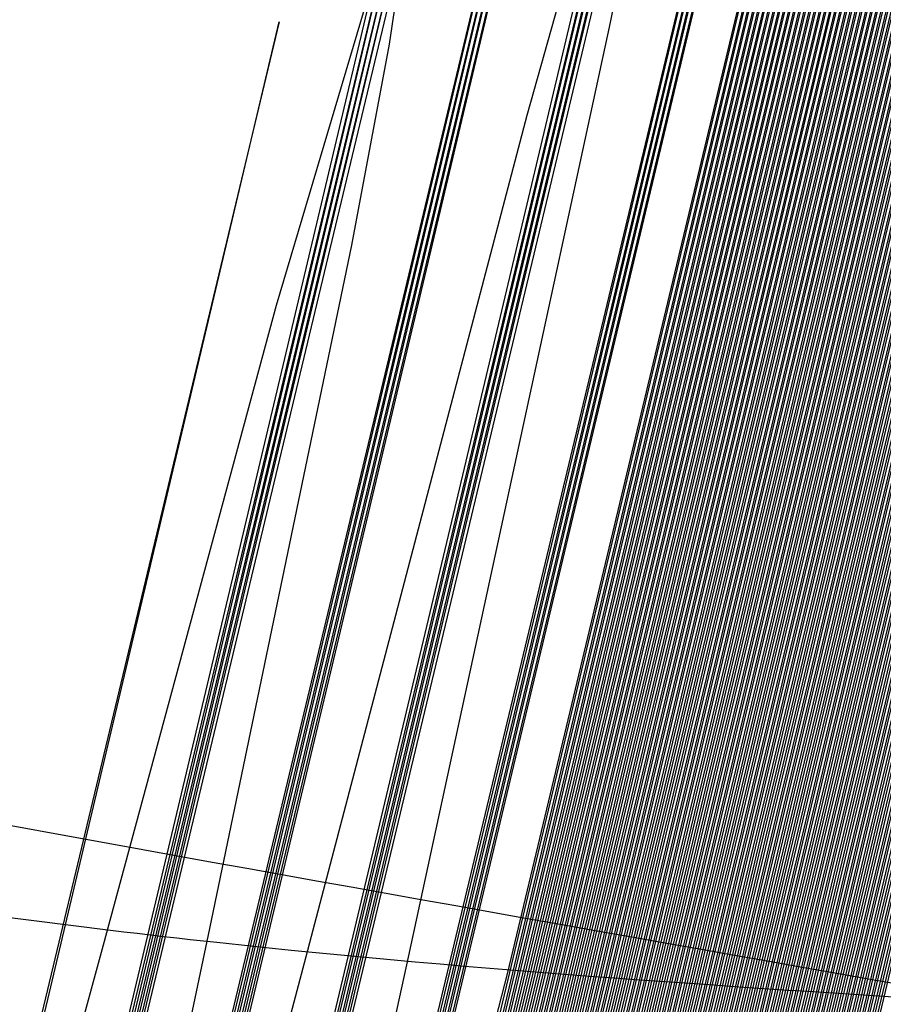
# Model space of a CAD drawing. Header units: millimetres. Extents: x 415 to 1550, y 0 to 812.
# Tile 15 of 51: x 823.77 to 824.102, y 144.19 to 144.567. Entities that reach past the tile are written whole.
import ezdxf

# ---------------------------------------------------------------- set-up
doc = ezdxf.new("R2010")
doc.units = ezdxf.units.MM

msp = doc.modelspace()

# ---------------------------------------------------------------- linework, layer by layer
at = {"color": 7, "linetype": 'Continuous', "lineweight": 25, "flags": 128}
for points in [[(823.63732, 142.31179), (824.08818, 144.19269), (824.5369, 146.07531), (824.64864, 146.54625), (824.67652, 146.66399), (824.68347, 146.69343), (824.6852, 146.70079), (824.68563, 146.70263), (824.68573, 146.70309), (824.68576, 146.7032), (824.68576, 146.70323), (824.68576, 146.70324), (824.68576, 146.70323), (824.68575, 146.7032), (824.68572, 146.70309), (824.68561, 146.70262), (824.68517, 146.70078), (824.6834, 146.69342), (824.67639, 146.66398), (824.64838, 146.54622), (824.53639, 146.07527), (824.08721, 144.19275), (823.63592, 142.31211)], [(823.6392, 142.31136), (824.09012, 144.19258), (824.53893, 146.07551), (824.65071, 146.54652), (824.67859, 146.66429), (824.68554, 146.69373), (824.68728, 146.70109), (824.6877, 146.70293), (824.68781, 146.70338), (824.68783, 146.7035), (824.68784, 146.70353), (824.68784, 146.70354), (824.68784, 146.70353), (824.68783, 146.7035), (824.6878, 146.70338), (824.68769, 146.70293), (824.68724, 146.70108), (824.68548, 146.69372), (824.67846, 146.66427), (824.65045, 146.54649), (824.53843, 146.07547), (824.08915, 144.19265), (823.63779, 142.31169)], [(823.64107, 142.31093), (824.09206, 144.19248), (824.54097, 146.07572), (824.65277, 146.5468), (824.68067, 146.66458), (824.68762, 146.69403), (824.68935, 146.70139), (824.68978, 146.70323), (824.68989, 146.70369), (824.68991, 146.7038), (824.68992, 146.70383), (824.68992, 146.70384), (824.68992, 146.70383), (824.68991, 146.7038), (824.68988, 146.70369), (824.68976, 146.70322), (824.68932, 146.70138), (824.68756, 146.69402), (824.68054, 146.66457), (824.65252, 146.54677), (824.54047, 146.07567), (824.09109, 144.19254), (823.63967, 142.31126)], [(823.64295, 142.31051), (824.09401, 144.19237), (824.54301, 146.07592), (824.65484, 146.54707), (824.68274, 146.66488), (824.6897, 146.69432), (824.69143, 146.70168), (824.69186, 146.70353), (824.69196, 146.70398), (824.69199, 146.7041), (824.69199, 146.70413), (824.692, 146.70414), (824.69199, 146.70413), (824.69198, 146.7041), (824.69196, 146.70398), (824.69184, 146.70352), (824.6914, 146.70168), (824.68963, 146.69432), (824.68261, 146.66486), (824.65458, 146.54704), (824.54251, 146.07587), (824.09304, 144.19244), (823.64154, 142.31083)], [(823.64482, 142.31009), (824.09595, 144.19227), (824.54505, 146.07612), (824.65691, 146.54735), (824.68481, 146.66517), (824.69177, 146.69462), (824.69351, 146.70198), (824.69393, 146.70382), (824.69404, 146.70428), (824.69406, 146.7044), (824.69407, 146.70442), (824.69407, 146.70443), (824.69407, 146.70442), (824.69406, 146.7044), (824.69403, 146.70428), (824.69392, 146.70382), (824.69347, 146.70198), (824.69171, 146.69461), (824.68469, 146.66515), (824.65665, 146.54731), (824.54454, 146.07607), (824.09498, 144.19233), (823.64342, 142.31041)], [(823.6467, 142.30966), (824.0979, 144.19217), (824.54709, 146.07632), (824.65898, 146.54762), (824.68689, 146.66546), (824.69385, 146.69492), (824.69558, 146.70228), (824.69601, 146.70412), (824.69612, 146.70458), (824.69614, 146.70469), (824.69615, 146.70472), (824.69615, 146.70473), (824.69615, 146.70472), (824.69614, 146.70469), (824.69611, 146.70458), (824.696, 146.70412), (824.69555, 146.70227), (824.69379, 146.6949), (824.68676, 146.66544), (824.65872, 146.54759), (824.54658, 146.07627), (824.09693, 144.19223), (823.64529, 142.30999)], [(823.64858, 142.30924), (824.09984, 144.19207), (824.54913, 146.07652), (824.66104, 146.5479), (824.68897, 146.66575), (824.69593, 146.69522), (824.69766, 146.70258), (824.69809, 146.70442), (824.69819, 146.70488), (824.69822, 146.705), (824.69823, 146.70503), (824.69823, 146.70503), (824.69822, 146.70503), (824.69822, 146.705), (824.69819, 146.70488), (824.69807, 146.70442), (824.69763, 146.70258), (824.69586, 146.69521), (824.68884, 146.66574), (824.66079, 146.54787), (824.54862, 146.07648), (824.09887, 144.19213), (823.64717, 142.30957)], [(823.65045, 142.30882), (824.10179, 144.19197), (824.55118, 146.07673), (824.66311, 146.54818), (824.69104, 146.66606), (824.69801, 146.69553), (824.69974, 146.70289), (824.70017, 146.70474), (824.70028, 146.70519), (824.7003, 146.70531), (824.70031, 146.70534), (824.70031, 146.70535), (824.7003, 146.70534), (824.7003, 146.70531), (824.70027, 146.70519), (824.70015, 146.70473), (824.69971, 146.70289), (824.69794, 146.69552), (824.69091, 146.66604), (824.66286, 146.54815), (824.55067, 146.07669), (824.10082, 144.19203), (823.64905, 142.30914)], [(823.62981, 142.31345), (824.0804, 144.19312), (824.52876, 146.07457), (824.64039, 146.54523), (824.66824, 146.6629), (824.67519, 146.69232), (824.67691, 146.69967), (824.67734, 146.70151), (824.67745, 146.70197), (824.67747, 146.70209), (824.67748, 146.70211), (824.67748, 146.70212), (824.67748, 146.70211), (824.67747, 146.70209), (824.67744, 146.70197), (824.67733, 146.70151), (824.67688, 146.69967), (824.67512, 146.69231), (824.66811, 146.66289), (824.64013, 146.5452), (824.52825, 146.07453), (824.07943, 144.19318), (823.64018, 142.36271)], [(823.63169, 142.31305), (824.08235, 144.19301), (824.53079, 146.07474), (824.64245, 146.54546), (824.67031, 146.66316), (824.67725, 146.69258), (824.67898, 146.69994), (824.67941, 146.70177), (824.67951, 146.70224), (824.67954, 146.70235), (824.67955, 146.70238), (824.67955, 146.70239), (824.67954, 146.70238), (824.67954, 146.70235), (824.67951, 146.70223), (824.67939, 146.70177), (824.67895, 146.69993), (824.67719, 146.69257), (824.67018, 146.66314), (824.64219, 146.54544), (824.53028, 146.0747), (824.08138, 144.19307), (823.63028, 142.31335)], [(823.63357, 142.31263), (824.08429, 144.1929), (824.53282, 146.07493), (824.64451, 146.54572), (824.67237, 146.66343), (824.67932, 146.69286), (824.68105, 146.70021), (824.68148, 146.70205), (824.68158, 146.70251), (824.68161, 146.70262), (824.68162, 146.70265), (824.68162, 146.70266), (824.68161, 146.70265), (824.68161, 146.70262), (824.68158, 146.70251), (824.68146, 146.70205), (824.68102, 146.70021), (824.67926, 146.69285), (824.67225, 146.66341), (824.64425, 146.54569), (824.53231, 146.07489), (824.08332, 144.19297), (823.63216, 142.31295)], [(823.63545, 142.31221), (824.08623, 144.1928), (824.53486, 146.07512), (824.64657, 146.54598), (824.67444, 146.66371), (824.68139, 146.69314), (824.68312, 146.7005), (824.68355, 146.70233), (824.68366, 146.7028), (824.68368, 146.70291), (824.68369, 146.70294), (824.68369, 146.70295), (824.68369, 146.70294), (824.68368, 146.70291), (824.68365, 146.70279), (824.68354, 146.70233), (824.68309, 146.70049), (824.68133, 146.69313), (824.67432, 146.66369), (824.64632, 146.54595), (824.53435, 146.07507), (824.08526, 144.19286), (823.63404, 142.31253)], [(823.63971, 142.36281), (824.07846, 144.19323), (824.51506, 146.02536), (824.62378, 146.48367), (824.6509, 146.59826), (824.65766, 146.62691), (824.65935, 146.63407), (824.65976, 146.63586), (824.65987, 146.63631), (824.65989, 146.63642), (824.6599, 146.63646), (824.65989, 146.63644), (824.65989, 146.63642), (824.65986, 146.63631), (824.65975, 146.63586), (824.65931, 146.63406), (824.6576, 146.6269), (824.65077, 146.59824), (824.62352, 146.48364), (824.51456, 146.02532), (824.07749, 144.19329), (823.65397, 142.42826)], [(823.6535, 142.42835), (824.07652, 144.19334), (824.49751, 145.95993), (824.60235, 146.40183), (824.62851, 146.51232), (824.63503, 146.53994), (824.63665, 146.54685), (824.63705, 146.54857), (824.63715, 146.549), (824.63717, 146.54911), (824.63718, 146.54915), (824.63718, 146.54914), (824.63717, 146.54911), (824.63714, 146.549), (824.63703, 146.54857), (824.63662, 146.54684), (824.63496, 146.53993), (824.62838, 146.51231), (824.6021, 146.4018), (824.49701, 145.95989), (824.07555, 144.19341), (823.66668, 142.4893)], [(823.66621, 142.48939), (824.07458, 144.19345), (824.48104, 145.89901), (824.58226, 146.32564), (824.60752, 146.43231), (824.61381, 146.45897), (824.61538, 146.46564), (824.61576, 146.4673), (824.61586, 146.46772), (824.61588, 146.46783), (824.61589, 146.46786), (824.61588, 146.46783), (824.61585, 146.46772), (824.61575, 146.4673), (824.61534, 146.46564), (824.61375, 146.45897), (824.60739, 146.43229), (824.58201, 146.32561), (824.48053, 145.89897), (824.07361, 144.19352), (823.67841, 142.5463)], [(823.67794, 142.54639), (824.07263, 144.19357), (824.46553, 145.84215), (824.56338, 146.25452), (824.58779, 146.35763), (824.59387, 146.3834), (824.59539, 146.38985), (824.59576, 146.39146), (824.59585, 146.39186), (824.59588, 146.39196), (824.59588, 146.39199), (824.59587, 146.39196), (824.59585, 146.39186), (824.59575, 146.39145), (824.59536, 146.38984), (824.59381, 146.3834), (824.58766, 146.35762), (824.56312, 146.2545), (824.46502, 145.84212), (824.07167, 144.19363), (823.68926, 142.59963)], [(823.68879, 142.59972), (824.07069, 144.19368), (824.45089, 145.78896), (824.54558, 146.188), (824.5692, 146.28777), (824.57509, 146.31271), (824.57656, 146.31894), (824.57692, 146.3205), (824.57701, 146.32089), (824.57703, 146.32099), (824.57704, 146.32102), (824.57703, 146.32099), (824.577, 146.32089), (824.5769, 146.3205), (824.57653, 146.31894), (824.57503, 146.3127), (824.56908, 146.28775), (824.54533, 146.18797), (824.45038, 145.78894), (824.06972, 144.19375), (823.69932, 142.64965)], [(823.69884, 142.64974), (824.06875, 144.19379), (824.43704, 145.7391), (824.52877, 146.12563), (824.55166, 146.22227), (824.55736, 146.24643), (824.55878, 146.25247), (824.55913, 146.25398), (824.55921, 146.25436), (824.55924, 146.25445), (824.55924, 146.25448), (824.55923, 146.25445), (824.55921, 146.25436), (824.55911, 146.25398), (824.55875, 146.25247), (824.5573, 146.24642), (824.55153, 146.22226), (824.52852, 146.12561), (824.43654, 145.73907), (824.06778, 144.19386), (823.70864, 142.69666)], [(823.70817, 142.69675), (824.06681, 144.19391), (824.42391, 145.69226), (824.51286, 146.06704), (824.53505, 146.16074), (824.54058, 146.18416), (824.54195, 146.19002), (824.54229, 146.19148), (824.54238, 146.19185), (824.5424, 146.19194), (824.5424, 146.19197), (824.54239, 146.19194), (824.54237, 146.19185), (824.54228, 146.19148), (824.54192, 146.19002), (824.54052, 146.18416), (824.53492, 146.16073), (824.51261, 146.06702), (824.42341, 145.69224), (824.06584, 144.19398), (823.71731, 142.74092)], [(823.71684, 142.741), (824.06487, 144.19403), (824.41143, 145.64817), (824.49776, 146.01189), (824.5193, 146.10283), (824.52467, 146.12556), (824.526, 146.13124), (824.52633, 146.13266), (824.52641, 146.13302), (824.52643, 146.13311), (824.52643, 146.13313), (824.52643, 146.13311), (824.5264, 146.13302), (824.52631, 146.13266), (824.52597, 146.13124), (824.5246, 146.12555), (824.51917, 146.10281), (824.49751, 146.01187), (824.41093, 145.64815), (824.0639, 144.1941), (823.72537, 142.78267)], [(823.7249, 142.78275), (824.06293, 144.19414), (824.39956, 145.60661), (824.48342, 145.95989), (824.50434, 146.04822), (824.50955, 146.0703), (824.51084, 146.07582), (824.51116, 146.0772), (824.51124, 146.07755), (824.51126, 146.07763), (824.51126, 146.07766), (824.51126, 146.07763), (824.51123, 146.07754), (824.51115, 146.0772), (824.51081, 146.07582), (824.50948, 146.0703), (824.50421, 146.04821), (824.48317, 145.95987), (824.39906, 145.60658), (824.06196, 144.19421), (823.73288, 142.82212)], [(823.73241, 142.8222), (824.06099, 144.19426), (824.38823, 145.56735), (824.46976, 145.91078), (824.49009, 145.99664), (824.49516, 146.01811), (824.49642, 146.02347), (824.49673, 146.02481), (824.4968, 146.02515), (824.49682, 146.02524), (824.49683, 146.02526), (824.49682, 146.02524), (824.49679, 146.02515), (824.49671, 146.02481), (824.49638, 146.02347), (824.49509, 146.0181), (824.48996, 145.99663), (824.4695, 145.91076), (824.38773, 145.56733), (824.06002, 144.19433), (823.73988, 142.85945)], [(823.7394, 142.85953), (824.05905, 144.19438), (824.37741, 145.53021), (824.45672, 145.86432), (824.47651, 145.94785), (824.48144, 145.96873), (824.48266, 145.97395), (824.48296, 145.97526), (824.48304, 145.97558), (824.48305, 145.97567), (824.48306, 145.97569), (824.48305, 145.97567), (824.48303, 145.97558), (824.48295, 145.97526), (824.48263, 145.97395), (824.48137, 145.96873), (824.47638, 145.94784), (824.45647, 145.8643), (824.37691, 145.53019), (824.05808, 144.19445), (823.74641, 142.89483)], [(823.74593, 142.89491), (824.05711, 144.1945), (824.36705, 145.49502), (824.44427, 145.8203), (824.46353, 145.90163), (824.46833, 145.92196), (824.46952, 145.92704), (824.46982, 145.92831), (824.46989, 145.92863), (824.46991, 145.92871), (824.46991, 145.92873), (824.4699, 145.92871), (824.46988, 145.92863), (824.4698, 145.92831), (824.46949, 145.92704), (824.46827, 145.92195), (824.46341, 145.90162), (824.44402, 145.82028), (824.36655, 145.49501), (824.05614, 144.19458), (823.75251, 142.92841)], [(823.75203, 142.92849), (824.05517, 144.19462), (824.35713, 145.46164), (824.43236, 145.77854), (824.45112, 145.85777), (824.4558, 145.87758), (824.45696, 145.88253), (824.45724, 145.88376), (824.45731, 145.88407), (824.45733, 145.88415), (824.45733, 145.88418), (824.45733, 145.88415), (824.45731, 145.88407), (824.45723, 145.88376), (824.45693, 145.88253), (824.45573, 145.87757), (824.451, 145.85776), (824.43211, 145.77852), (824.35663, 145.46163), (824.0542, 144.19469), (823.7582, 142.96033)], [(823.75773, 142.9604), (824.05323, 144.19475), (824.3476, 145.42994), (824.42094, 145.73887), (824.43923, 145.81611), (824.44379, 145.83542), (824.44492, 145.84024), (824.4452, 145.84145), (824.44527, 145.84175), (824.44528, 145.84182), (824.44529, 145.84185), (824.44528, 145.84182), (824.44526, 145.84175), (824.44518, 145.84145), (824.44489, 145.84024), (824.44373, 145.83541), (824.43911, 145.8161), (824.42069, 145.73885), (824.3471, 145.42992), (824.05226, 144.19482), (823.76353, 142.9907)], [(823.76305, 142.99077), (824.05129, 144.19487), (824.33844, 145.39978), (824.40998, 145.70113), (824.42783, 145.77648), (824.43227, 145.79531), (824.43337, 145.80002), (824.43365, 145.8012), (824.43371, 145.80149), (824.43373, 145.80157), (824.43373, 145.80159), (824.43372, 145.80157), (824.4337, 145.80149), (824.43363, 145.8012), (824.43334, 145.80002), (824.43221, 145.79531), (824.4277, 145.77647), (824.40973, 145.70112), (824.33794, 145.39977), (824.05032, 144.19494), (823.76851, 143.01963)], [(823.76803, 143.01971), (824.04935, 144.195), (824.32962, 145.37106), (824.39945, 145.6652), (824.41687, 145.73874), (824.42121, 145.75712), (824.42228, 145.76172), (824.42255, 145.76287), (824.42261, 145.76315), (824.42263, 145.76322), (824.42263, 145.76325), (824.42262, 145.76322), (824.4226, 145.76315), (824.42253, 145.76287), (824.42225, 145.76172), (824.42114, 145.75712), (824.41674, 145.73873), (824.3992, 145.66519), (824.32912, 145.37105), (824.04838, 144.19507), (823.77316, 143.04723)], [(823.77269, 143.04731), (824.04741, 144.19512), (824.32112, 145.34368), (824.38932, 145.63094), (824.40633, 145.70276), (824.41056, 145.72071), (824.41162, 145.7252), (824.41187, 145.72632), (824.41194, 145.7266), (824.41195, 145.72667), (824.41196, 145.72669), (824.41195, 145.72667), (824.41193, 145.7266), (824.41186, 145.72632), (824.41158, 145.7252), (824.4105, 145.72071), (824.4062, 145.70275), (824.38907, 145.63092), (824.32062, 145.34367), (824.04644, 144.19519), (823.77752, 143.07359)], [(823.77705, 143.07366), (824.04547, 144.19525), (824.31292, 145.31755), (824.37956, 145.59824), (824.39618, 145.66841), (824.40032, 145.68596), (824.40134, 145.69034), (824.4016, 145.69144), (824.40166, 145.69171), (824.40167, 145.69178), (824.40168, 145.6918), (824.40167, 145.69178), (824.40165, 145.69171), (824.40158, 145.69144), (824.40131, 145.69034), (824.40026, 145.68595), (824.39605, 145.66841), (824.37931, 145.59823), (824.31242, 145.31754), (824.0445, 144.19532), (823.7816, 143.09878)], [(823.78113, 143.09885), (824.04353, 144.19538), (824.305, 145.29259), (824.37015, 145.567), (824.38639, 145.6356), (824.39044, 145.65275), (824.39144, 145.65704), (824.39169, 145.65811), (824.39175, 145.65838), (824.39176, 145.65845), (824.39177, 145.65847), (824.39176, 145.65845), (824.39174, 145.65838), (824.39167, 145.65811), (824.39141, 145.65704), (824.39038, 145.65275), (824.38627, 145.6356), (824.3699, 145.56699), (824.3045, 145.29258), (824.04256, 144.19545), (823.78542, 143.12289)], [(823.78494, 143.12296), (824.04159, 144.1955), (824.29733, 145.26871), (824.36106, 145.53711), (824.37695, 145.60422), (824.38091, 145.621), (824.38189, 145.62519), (824.38213, 145.62624), (824.38219, 145.6265), (824.3822, 145.62657), (824.3822, 145.62659), (824.3822, 145.62657), (824.38218, 145.6265), (824.38211, 145.62624), (824.38186, 145.62519), (824.38084, 145.621), (824.37682, 145.60422), (824.36081, 145.53711), (824.29684, 145.2687), (824.04062, 144.19558), (823.78899, 143.14597)], [(823.78852, 143.14604), (824.03965, 144.19563), (824.28991, 145.24586), (824.35227, 145.50852), (824.36782, 145.57418), (824.37169, 145.5906), (824.37265, 145.5947), (824.37289, 145.59573), (824.37295, 145.59599), (824.37296, 145.59605), (824.37296, 145.59607), (824.37296, 145.59605), (824.37294, 145.59599), (824.37287, 145.59573), (824.37262, 145.5947), (824.37163, 145.5906), (824.3677, 145.57418), (824.35202, 145.50851), (824.28942, 145.24585), (824.03868, 144.19571), (823.79234, 143.16811)], [(823.79186, 143.16818), (824.03771, 144.19576), (824.28272, 145.22396), (824.34377, 145.48111), (824.359, 145.5454), (824.36278, 145.56147), (824.36372, 145.56549), (824.36395, 145.5665), (824.36401, 145.56675), (824.36402, 145.56681), (824.36403, 145.56683), (824.36402, 145.56681), (824.364, 145.56675), (824.36394, 145.56649), (824.36369, 145.56549), (824.36272, 145.56147), (824.35887, 145.5454), (824.34352, 145.4811), (824.28223, 145.22396), (824.03675, 144.19584), (823.79547, 143.18935)], [(823.79499, 143.18941), (824.03577, 144.19589), (824.27574, 145.20297), (824.33554, 145.45483), (824.35045, 145.5178), (824.35416, 145.53354), (824.35508, 145.53748), (824.35531, 145.53846), (824.35536, 145.53871), (824.35537, 145.53876), (824.35538, 145.53879), (824.35537, 145.53876), (824.35535, 145.53871), (824.35529, 145.53846), (824.35505, 145.53747), (824.3541, 145.53354), (824.35032, 145.51779), (824.33529, 145.45482), (824.27525, 145.20296), (824.03481, 144.19597), (823.79839, 143.20974)], [(823.79792, 143.20981), (824.03384, 144.19603), (824.26897, 145.18281), (824.32756, 145.4296), (824.34217, 145.4913), (824.3458, 145.50673), (824.3467, 145.51058), (824.34692, 145.51155), (824.34698, 145.51179), (824.34699, 145.51185), (824.34699, 145.51187), (824.34699, 145.51185), (824.34697, 145.51179), (824.34691, 145.51155), (824.34667, 145.51058), (824.34574, 145.50673), (824.34204, 145.4913), (824.32731, 145.4296), (824.26847, 145.18281), (824.03287, 144.1961), (823.80113, 143.22935)], [(823.80065, 143.22941), (824.0319, 144.19616), (824.26238, 145.16346), (824.31981, 145.40537), (824.33413, 145.46585), (824.33769, 145.48097), (824.33858, 145.48475), (824.33879, 145.4857), (824.33885, 145.48593), (824.33886, 145.48599), (824.33886, 145.48601), (824.33886, 145.48599), (824.33884, 145.48593), (824.33878, 145.4857), (824.33855, 145.48475), (824.33763, 145.48097), (824.33401, 145.46585), (824.31956, 145.40537), (824.26189, 145.16346), (824.03093, 144.19624), (823.80369, 143.2482), (823.74671, 143.0113)], [(823.74647, 143.01133), (823.80321, 143.24827), (824.02996, 144.1963), (824.25597, 145.14485), (824.31229, 145.38208), (824.32633, 145.44139), (824.32982, 145.45621), (824.33069, 145.45992), (824.3309, 145.46085), (824.33095, 145.46108), (824.33097, 145.46114), (824.33097, 145.46116), (824.33096, 145.46114), (824.33095, 145.46108), (824.33089, 145.46085), (824.33066, 145.45992), (824.32976, 145.45621), (824.32621, 145.44138), (824.31204, 145.38207), (824.25548, 145.14485), (824.029, 144.19637), (823.80607, 143.26636), (823.75018, 143.03395)], [(823.74994, 143.03399), (823.8056, 143.26642), (824.02803, 144.19643), (824.24973, 145.12695), (824.30498, 145.35966), (824.31875, 145.41785), (824.32218, 145.43239), (824.32303, 145.43603), (824.32324, 145.43694), (824.32329, 145.43716), (824.3233, 145.43722), (824.3233, 145.43724), (824.32329, 145.43722), (824.32328, 145.43716), (824.32322, 145.43694), (824.323, 145.43603), (824.32212, 145.43239), (824.31863, 145.41785), (824.30473, 145.35966), (824.24924, 145.12696), (824.02706, 144.19651), (823.8083, 143.28384), (823.75345, 143.05577)], [(823.75321, 143.05581), (823.80782, 143.28391), (824.02609, 144.19657), (824.24365, 145.10972), (824.29786, 145.33809), (824.31138, 145.39518), (824.31474, 145.40946), (824.31558, 145.41303), (824.31578, 145.41392), (824.31583, 145.41414), (824.31584, 145.4142), (824.31584, 145.41422), (824.31584, 145.4142), (824.31582, 145.41414), (824.31576, 145.41392), (824.31554, 145.41303), (824.31468, 145.40946), (824.31126, 145.39518), (824.29762, 145.33809), (824.24316, 145.10972), (824.02512, 144.19664), (823.81038, 143.3007), (823.75653, 143.07681)], [(823.75629, 143.07685), (823.8099, 143.30077), (824.02415, 144.1967), (824.23772, 145.09312), (824.29094, 145.3173), (824.30421, 145.37335), (824.30751, 145.38736), (824.30832, 145.39087), (824.30852, 145.39174), (824.30857, 145.39196), (824.30858, 145.39201), (824.30859, 145.39203), (824.30858, 145.39201), (824.30856, 145.39196), (824.30851, 145.39174), (824.30829, 145.39087), (824.30744, 145.38736), (824.30408, 145.37335), (824.29069, 145.3173), (824.23723, 145.09312), (824.02319, 144.19678), (823.81231, 143.31697), (823.75944, 143.09711)], [(823.7592, 143.09714), (823.81183, 143.31704), (824.02221, 144.19684), (824.23193, 145.07712), (824.28419, 145.29726), (824.29722, 145.3523), (824.30046, 145.36606), (824.30126, 145.3695), (824.30146, 145.37036), (824.30151, 145.37057), (824.30152, 145.37063), (824.30152, 145.37065), (824.30151, 145.37063), (824.3015, 145.37057), (824.30144, 145.37036), (824.30123, 145.3695), (824.3004, 145.36606), (824.29709, 145.3523), (824.28394, 145.29726), (824.23144, 145.07712), (824.02125, 144.19692), (823.81411, 143.33267), (823.76217, 143.1167)], [(823.76193, 143.11673), (823.81363, 143.33274), (824.02028, 144.19698), (824.22628, 145.06168), (824.27761, 145.27792), (824.29041, 145.33199), (824.29359, 145.3455), (824.29438, 145.34888), (824.29457, 145.34973), (824.29462, 145.34994), (824.29463, 145.34999), (824.29463, 145.35001), (824.29462, 145.34999), (824.29461, 145.34994), (824.29456, 145.34973), (824.29435, 145.34888), (824.29353, 145.3455), (824.29028, 145.33199), (824.27736, 145.27792), (824.22579, 145.06168), (824.01931, 144.19706), (823.81578, 143.34784), (823.76475, 143.13562)], [(823.76451, 143.13566), (823.8153, 143.3479), (824.01834, 144.19712), (824.22075, 145.04678), (824.27119, 145.25926), (824.28376, 145.31238), (824.28689, 145.32567), (824.28767, 145.32899), (824.28786, 145.32982), (824.2879, 145.33002), (824.28791, 145.33007), (824.28791, 145.33009), (824.28791, 145.33007), (824.28789, 145.33002), (824.28784, 145.32982), (824.28763, 145.32899), (824.28683, 145.32566), (824.28364, 145.31238), (824.27095, 145.25926), (824.22026, 145.04678), (824.01738, 144.1972), (823.81733, 143.3625), (823.76717, 143.15391)], [(823.76693, 143.15395), (823.81685, 143.36257), (824.01641, 144.19726), (824.21535, 145.03238), (824.26492, 145.24123), (824.27728, 145.29345), (824.28035, 145.3065), (824.28111, 145.30977), (824.2813, 145.31058), (824.28135, 145.31078), (824.28136, 145.31084), (824.28136, 145.31086), (824.28135, 145.31084), (824.28134, 145.31078), (824.28128, 145.31058), (824.28108, 145.30977), (824.28029, 145.3065), (824.27716, 145.29345), (824.26468, 145.24123), (824.21486, 145.03239), (824.01544, 144.19734), (823.81876, 143.37668), (823.76944, 143.1716)], [(823.76921, 143.17163), (823.81828, 143.37674), (824.01447, 144.1974), (824.21006, 145.01848), (824.2588, 145.22381), (824.27095, 145.27515), (824.27397, 145.28798), (824.27472, 145.29119), (824.2749, 145.29199), (824.27494, 145.2922), (824.27495, 145.29224), (824.27496, 145.29226), (824.27495, 145.29224), (824.27494, 145.2922), (824.27488, 145.29199), (824.27469, 145.29119), (824.27391, 145.28798), (824.27082, 145.27515), (824.25855, 145.22381), (824.20957, 145.01848), (824.01351, 144.19748), (823.82008, 143.3904), (823.77158, 143.18871)], [(823.77134, 143.18874), (823.81961, 143.39046), (824.01254, 144.19754), (824.20488, 145.00503), (824.25281, 145.20696), (824.26476, 145.25745), (824.26773, 145.27007), (824.26846, 145.27323), (824.26864, 145.27402), (824.26869, 145.27422), (824.2687, 145.27427), (824.2687, 145.27428), (824.26869, 145.27427), (824.26868, 145.27422), (824.26863, 145.27402), (824.26843, 145.27323), (824.26767, 145.27007), (824.26464, 145.25745), (824.25257, 145.20696), (824.20439, 145.00504), (824.01157, 144.19763), (823.8213, 143.40369), (823.77359, 143.20528)], [(823.77335, 143.20531), (823.82082, 143.40375), (824.0106, 144.19769), (824.19981, 144.99202), (824.24696, 145.19067), (824.25871, 145.24033), (824.26163, 145.25275), (824.26235, 145.25585), (824.26253, 145.25663), (824.26257, 145.25682), (824.26258, 145.25687), (824.26258, 145.25689), (824.26258, 145.25687), (824.26256, 145.25682), (824.26251, 145.25663), (824.26232, 145.25585), (824.26157, 145.25275), (824.25858, 145.24033), (824.24671, 145.19067), (824.19932, 144.99203), (824.00963, 144.19777), (823.82242, 143.41655), (823.77547, 143.22133)], [(823.77524, 143.22136), (823.82194, 143.41662), (824.00867, 144.19783), (824.19483, 144.97943), (824.24123, 145.17489), (824.25279, 145.22376), (824.25566, 145.23598), (824.25637, 145.23903), (824.25655, 145.2398), (824.25659, 145.23999), (824.2566, 145.24003), (824.2566, 145.24005), (824.25659, 145.24003), (824.25658, 145.23999), (824.25653, 145.2398), (824.25634, 145.23903), (824.2556, 145.23598), (824.25266, 145.22376), (824.24098, 145.17489), (824.19434, 144.97944), (824.0077, 144.19791), (823.82344, 143.42902), (823.77724, 143.23688)], [(823.777, 143.23692), (823.82296, 143.42909), (824.00673, 144.19798), (824.18996, 144.96724), (824.23561, 145.15961), (824.24699, 145.20771), (824.24982, 145.21973), (824.25052, 145.22274), (824.25069, 145.22349), (824.25073, 145.22368), (824.25074, 145.22373), (824.25074, 145.22374), (824.25074, 145.22373), (824.25072, 145.22368), (824.25067, 145.22349), (824.25049, 145.22274), (824.24976, 145.21973), (824.24687, 145.20771), (824.23537, 145.15962), (824.18947, 144.96725), (824.00576, 144.19806), (823.82437, 143.44112), (823.77889, 143.25196), (823.76748, 143.20468)], [(823.8239, 143.44118), (824.0048, 144.19813), (824.18517, 144.95543), (824.23011, 145.14481), (824.24131, 145.19216), (824.2441, 145.204), (824.24479, 145.20696), (824.24495, 145.2077), (824.24499, 145.20788), (824.245, 145.20793), (824.245, 145.20794), (824.245, 145.20793), (824.24499, 145.20788), (824.24494, 145.2077), (824.24475, 145.20696), (824.24404, 145.204), (824.24119, 145.19216), (824.22987, 145.14481), (824.18468, 144.95544), (824.00383, 144.19821), (823.82522, 143.45286)], [(823.82474, 143.45292), (824.00286, 144.19827), (824.18047, 144.94398), (824.22472, 145.13046), (824.23575, 145.17708), (824.23849, 145.18874), (824.23917, 145.19166), (824.23933, 145.19238), (824.23937, 145.19257), (824.23938, 145.19261), (824.23938, 145.19263), (824.23938, 145.19261), (824.23936, 145.19257), (824.23932, 145.19238), (824.23914, 145.19166), (824.23843, 145.18874), (824.23563, 145.17709), (824.22447, 145.13046), (824.17997, 144.94399), (824.0019, 144.19836), (823.82598, 143.46425)], [(823.8255, 143.46431), (824.00093, 144.19842), (824.17585, 144.93288), (824.21943, 145.11654), (824.23029, 145.16247), (824.23299, 145.17394), (824.23366, 145.17682), (824.23382, 145.17753), (824.23386, 145.17771), (824.23387, 145.17776), (824.23387, 145.17777), (824.23387, 145.17776), (824.23385, 145.17771), (824.23381, 145.17753), (824.23363, 145.17682), (824.23293, 145.17395), (824.23017, 145.16247), (824.21919, 145.11655), (824.17536, 144.93289), (823.99996, 144.1985), (823.82667, 143.47531)], [(823.82619, 143.47537), (823.99899, 144.19857), (824.17131, 144.9221), (824.21424, 145.10304), (824.22494, 145.14828), (824.2276, 145.15959), (824.22826, 145.16242), (824.22842, 145.16313), (824.22845, 145.1633), (824.22846, 145.16334), (824.22846, 145.16336), (824.22846, 145.16334), (824.22845, 145.1633), (824.2284, 145.16313), (824.22823, 145.16242), (824.22754, 145.15959), (824.22482, 145.14828), (824.214, 145.10304), (824.17081, 144.92212), (823.99803, 144.19865), (823.82727, 143.48605)], [(823.82679, 143.48611), (823.99706, 144.19872), (824.16684, 144.91165), (824.20915, 145.08993), (824.21969, 145.13451), (824.22231, 145.14565), (824.22295, 145.14844), (824.22311, 145.14914), (824.22315, 145.14931), (824.22316, 145.14935), (824.22316, 145.14937), (824.22315, 145.14935), (824.22314, 145.14931), (824.2231, 145.14914), (824.22292, 145.14844), (824.22224, 145.14565), (824.21956, 145.13451), (824.2089, 145.08994), (824.16635, 144.91166), (823.99609, 144.1988), (823.82781, 143.4965)], [(823.82733, 143.49656), (823.99513, 144.19887), (824.16245, 144.9015), (824.20414, 145.07721), (824.21453, 145.12114), (824.21711, 145.13212), (824.21775, 145.13487), (824.2179, 145.13555), (824.21794, 145.13573), (824.21795, 145.13577), (824.21795, 145.13578), (824.21794, 145.13577), (824.21793, 145.13573), (824.21789, 145.13555), (824.21772, 145.13487), (824.21705, 145.13212), (824.21441, 145.12114), (824.2039, 145.07721), (824.16196, 144.90151), (823.99416, 144.19896), (823.82827, 143.50666)], [(823.8278, 143.50672), (823.99319, 144.19902), (824.15812, 144.89164), (824.19922, 145.06484), (824.20946, 145.10815), (824.212, 145.11897), (824.21263, 145.12168), (824.21279, 145.12236), (824.21282, 145.12253), (824.21283, 145.12257), (824.21283, 145.12258), (824.21283, 145.12257), (824.21281, 145.12253), (824.21277, 145.12236), (824.2126, 145.12168), (824.21194, 145.11898), (824.20934, 145.10815), (824.19898, 145.06485), (824.15764, 144.89166), (823.99223, 144.19911), (823.82867, 143.51654)], [(823.8282, 143.5166), (823.99126, 144.19918), (824.15387, 144.88206), (824.19439, 145.05283), (824.20448, 145.09552), (824.20699, 145.1062), (824.20761, 145.10887), (824.20776, 145.10953), (824.20779, 145.1097), (824.2078, 145.10974), (824.2078, 145.10976), (824.2078, 145.10974), (824.20779, 145.1097), (824.20774, 145.10953), (824.20758, 145.10887), (824.20693, 145.1062), (824.20436, 145.09553), (824.19414, 145.05283), (824.15338, 144.88207), (823.9903, 144.19926), (823.82901, 143.52615)], [(823.82853, 143.52621), (823.98933, 144.19933), (824.14968, 144.87274), (824.18963, 145.04114), (824.19958, 145.08325), (824.20206, 145.09378), (824.20267, 145.09641), (824.20282, 145.09706), (824.20285, 145.09723), (824.20286, 145.09727), (824.20286, 145.09728), (824.20285, 145.09727), (824.20284, 145.09723), (824.2028, 145.09706), (824.20264, 145.09641), (824.20199, 145.09378), (824.19946, 145.08325), (824.18938, 145.04115), (824.14919, 144.87276), (823.98836, 144.19941), (823.82929, 143.53551)], [(823.82881, 143.53557), (823.98739, 144.19948), (824.14554, 144.86369), (824.18495, 145.02979), (824.19477, 145.07131), (824.1972, 145.08169), (824.19781, 145.08429), (824.19795, 145.08494), (824.19799, 145.0851), (824.198, 145.08514), (824.198, 145.08515), (824.19799, 145.08514), (824.19798, 145.0851), (824.19794, 145.08494), (824.19778, 145.08429), (824.19714, 145.08169), (824.19464, 145.07132), (824.1847, 145.02979), (824.14506, 144.8637), (823.98643, 144.19957), (823.8295, 143.54462)], [(823.82902, 143.54468), (823.98546, 144.19964), (824.14147, 144.85488), (824.18034, 145.01873), (824.19003, 145.0597), (824.19243, 145.06994), (824.19303, 145.0725), (824.19317, 145.07314), (824.1932, 145.0733), (824.19321, 145.07334), (824.19321, 145.07335), (824.19321, 145.07334), (824.1932, 145.0733), (824.19315, 145.07314), (824.193, 145.0725), (824.19237, 145.06994), (824.1899, 145.0597), (824.1801, 145.01874), (824.14098, 144.85489), (823.9845, 144.19973), (823.82966, 143.55351)], [(823.82918, 143.55357), (823.98353, 144.19979), (824.13745, 144.8463), (824.17581, 145.00797), (824.18536, 145.04839), (824.18773, 145.0585), (824.18832, 145.06103), (824.18846, 145.06166), (824.1885, 145.06182), (824.1885, 145.06186), (824.1885, 145.06187), (824.1885, 145.06186), (824.18849, 145.06182), (824.18845, 145.06166), (824.18829, 145.06103), (824.18767, 145.0585), (824.18524, 145.0484), (824.17556, 145.00798), (824.13697, 144.84632), (823.98257, 144.19988), (823.82977, 143.56216)], [(823.82929, 143.56222), (823.9816, 144.19995), (824.13349, 144.83796), (824.17134, 144.9975), (824.18077, 145.03739), (824.18311, 145.04736), (824.18368, 145.04985), (824.18383, 145.05048), (824.18386, 145.05063), (824.18387, 145.05067), (824.18387, 145.05068), (824.18386, 145.05067), (824.18385, 145.05063), (824.18381, 145.05048), (824.18365, 145.04985), (824.18305, 145.04736), (824.18064, 145.03739), (824.17109, 144.99751), (824.133, 144.83797), (823.98063, 144.20004), (823.82982, 143.5706)], [(823.82934, 143.57066), (823.97967, 144.20011), (824.12958, 144.82983), (824.16694, 144.9873), (824.17624, 145.02667), (824.17855, 145.03651), (824.17912, 145.03897), (824.17926, 145.03959), (824.17929, 145.03974), (824.1793, 145.03978), (824.1793, 145.0398), (824.1793, 145.03978), (824.17928, 145.03974), (824.17924, 145.03959), (824.17909, 145.03898), (824.17849, 145.03651), (824.17612, 145.02667), (824.16669, 144.98731), (824.12909, 144.82985), (823.9787, 144.2002), (823.82983, 143.57883)], [(823.82935, 143.57889), (823.97773, 144.20027), (824.12572, 144.82191), (824.1626, 144.97736), (824.17178, 145.01623), (824.17406, 145.02595), (824.17462, 145.02837), (824.17476, 145.02898), (824.17479, 145.02913), (824.1748, 145.02917), (824.1748, 145.02918), (824.17479, 145.02917), (824.17478, 145.02913), (824.17474, 145.02898), (824.17459, 145.02837), (824.174, 145.02595), (824.17166, 145.01623), (824.16235, 144.97737), (824.12523, 144.82193), (823.97677, 144.20036), (823.82978, 143.58686)], [(823.8293, 143.58692), (823.9758, 144.20043), (824.12191, 144.81419), (824.15832, 144.96768), (824.16738, 145.00605), (824.16963, 145.01564), (824.17019, 145.01804), (824.17032, 145.01864), (824.17036, 145.01879), (824.17036, 145.01883), (824.17036, 145.01884), (824.17036, 145.01883), (824.17035, 145.01879), (824.17031, 145.01864), (824.17016, 145.01804), (824.16957, 145.01564), (824.16726, 145.00605), (824.15807, 144.96769), (824.12142, 144.81421), (823.97484, 144.20052), (823.82969, 143.5947)], [(823.82921, 143.59476), (823.97387, 144.20059), (824.11815, 144.80667), (824.15409, 144.95823), (824.16305, 144.99613), (824.16527, 145.0056), (824.16582, 145.00797), (824.16595, 145.00856), (824.16598, 145.00871), (824.16599, 145.00875), (824.16599, 145.00876), (824.16598, 145.00875), (824.16597, 145.00871), (824.16593, 145.00856), (824.16579, 145.00797), (824.16521, 145.0056), (824.16292, 144.99613), (824.15385, 144.95824), (824.11766, 144.8067), (823.97291, 144.20068), (823.82956, 143.60235)], [(823.82908, 143.60241), (823.97194, 144.20075), (824.11443, 144.79934), (824.14993, 144.94903), (824.15877, 144.98645), (824.16096, 144.99581), (824.1615, 144.99815), (824.16164, 144.99874), (824.16167, 144.99888), (824.16167, 144.99892), (824.16167, 144.99893), (824.16167, 144.99892), (824.16166, 144.99888), (824.16162, 144.99874), (824.16147, 144.99815), (824.1609, 144.99581), (824.15865, 144.98646), (824.14968, 144.94904), (824.11394, 144.79937), (823.97098, 144.20085), (823.82938, 143.60982)], [(823.8289, 143.60988), (823.97001, 144.20092), (824.11075, 144.79219), (824.14582, 144.94005), (824.15455, 144.97702), (824.15672, 144.98626), (824.15725, 144.98857), (824.15738, 144.98915), (824.15741, 144.98929), (824.15742, 144.98933), (824.15742, 144.98934), (824.15741, 144.98933), (824.1574, 144.98929), (824.15736, 144.98915), (824.15722, 144.98857), (824.15665, 144.98626), (824.15443, 144.97702), (824.14557, 144.94006), (824.11026, 144.79221), (823.96905, 144.20101), (823.82916, 143.61712)], [(823.82868, 143.61718), (823.96808, 144.20108), (824.10712, 144.78522), (824.14176, 144.93129), (824.15038, 144.96781), (824.15252, 144.97694), (824.15305, 144.97922), (824.15318, 144.97979), (824.15321, 144.97994), (824.15322, 144.97997), (824.15322, 144.97999), (824.15321, 144.97997), (824.1532, 144.97994), (824.15316, 144.9798), (824.15302, 144.97923), (824.15246, 144.97694), (824.15026, 144.96781), (824.14151, 144.9313), (824.10663, 144.78524), (823.96712, 144.20117), (823.8289, 143.62425)], [(823.82842, 143.62431), (823.96615, 144.20124), (824.10352, 144.77841), (824.13775, 144.92274), (824.14627, 144.95882), (824.14838, 144.96785), (824.1489, 144.9701), (824.14903, 144.97067), (824.14906, 144.97081), (824.14907, 144.97084), (824.14907, 144.97085), (824.14906, 144.97084), (824.14905, 144.97081), (824.14902, 144.97067), (824.14887, 144.9701), (824.14832, 144.96785), (824.14615, 144.95883), (824.1375, 144.92275), (824.10303, 144.77843), (823.96519, 144.20134), (823.8286, 143.63122)], [(823.82812, 143.63128), (823.96422, 144.20141), (824.09997, 144.77176), (824.13379, 144.91439), (824.14221, 144.95005), (824.1443, 144.95896), (824.14481, 144.9612), (824.14494, 144.96175), (824.14497, 144.96189), (824.14497, 144.96193), (824.14497, 144.96194), (824.14497, 144.96193), (824.14496, 144.96189), (824.14492, 144.96175), (824.14478, 144.9612), (824.14423, 144.95897), (824.14208, 144.95005), (824.13354, 144.9144), (824.09948, 144.77179), (823.96326, 144.2015), (823.82827, 143.63804)], [(823.82779, 143.6381), (823.96229, 144.20158), (824.09645, 144.76528), (824.12987, 144.90624), (824.13819, 144.94148), (824.14026, 144.9503), (824.14077, 144.9525), (824.14089, 144.95305), (824.14092, 144.95319), (824.14092, 144.95322), (824.14093, 144.95323), (824.14092, 144.95322), (824.14091, 144.95319), (824.14087, 144.95305), (824.14074, 144.9525), (824.1402, 144.9503), (824.13807, 144.94149), (824.12963, 144.90625), (824.09596, 144.7653), (823.96133, 144.20167), (823.82789, 143.6447)], [(823.82742, 143.64476), (823.96036, 144.20174), (824.09296, 144.75894), (824.126, 144.89828), (824.13423, 144.93311), (824.13627, 144.94182), (824.13677, 144.944), (824.13689, 144.94455), (824.13692, 144.94469), (824.13693, 144.94472), (824.13693, 144.94473), (824.13692, 144.94472), (824.13691, 144.94469), (824.13688, 144.94455), (824.13674, 144.944), (824.13621, 144.94183), (824.1341, 144.93312), (824.12576, 144.89829), (824.09248, 144.75897), (823.9594, 144.20184), (823.82749, 143.65122)], [(823.82701, 143.65128), (823.95843, 144.20191), (824.08952, 144.75275), (824.12218, 144.8905), (824.13031, 144.92494), (824.13232, 144.93355), (824.13282, 144.9357), (824.13294, 144.93624), (824.13297, 144.93638), (824.13298, 144.93641), (824.13298, 144.93642), (824.13297, 144.93641), (824.13296, 144.93638), (824.13293, 144.93624), (824.13279, 144.9357), (824.13226, 144.93355), (824.13018, 144.92495), (824.12193, 144.89051), (824.08903, 144.75278), (823.95747, 144.20201), (823.84589, 143.76819)], [(823.89211, 143.99643), (824.0286, 144.56946), (824.07088, 144.74753), (824.09278, 144.84008), (824.09508, 144.84986), (824.09575, 144.85274), (824.0961, 144.85429), (824.09614, 144.85446), (824.09615, 144.85456), (824.09615, 144.85457), (824.09615, 144.85454), (824.09613, 144.8545), (824.09603, 144.8541), (824.09585, 144.85337), (824.09433, 144.84711), (824.08747, 144.81854), (824.07553, 144.7686), (823.97676, 144.35509), (823.84397, 143.80022)], [(823.91768, 144.11167), (824.0446, 144.64489), (824.07856, 144.7881), (824.08798, 144.82796), (824.09081, 144.83996), (824.09237, 144.84665), (824.09268, 144.84802), (824.09271, 144.84815), (824.09271, 144.84819), (824.09272, 144.8482), (824.0927, 144.84817), (824.09267, 144.84806), (824.09255, 144.84759), (824.09235, 144.84678), (824.09172, 144.84418), (824.08603, 144.82053), (824.05955, 144.70974), (823.94597, 144.23429), (823.82584, 143.73271)], [(823.82568, 143.73407), (823.94553, 144.23656), (824.05718, 144.70604), (824.08301, 144.81508), (824.08844, 144.83817), (824.08902, 144.84067), (824.08919, 144.84143), (824.08928, 144.84186), (824.0893, 144.84195), (824.0893, 144.84196), (824.08929, 144.84193), (824.08928, 144.84189), (824.08924, 144.84174), (824.08888, 144.8403), (824.08724, 144.83351), (824.08435, 144.82148), (824.07482, 144.7817), (824.04079, 144.63927), (823.91466, 144.11142)], [(823.84191, 143.81013), (823.9714, 144.35327), (824.06646, 144.75331), (824.07786, 144.80147), (824.08431, 144.82887), (824.08569, 144.83479), (824.08584, 144.83546), (824.08592, 144.8358), (824.08592, 144.83584), (824.08592, 144.83585), (824.08591, 144.83582), (824.08588, 144.83571), (824.08583, 144.83552), (824.08544, 144.83394), (824.08474, 144.83106), (824.08242, 144.82142), (824.06077, 144.73097), (824.01935, 144.55754), (823.88681, 144.00306)], [(823.83485, 143.82074), (823.91948, 144.20789), (823.99703, 144.56626), (824.01779, 144.67005), (824.02739, 144.72697), (824.03172, 144.74543), (824.03214, 144.74727), (824.03226, 144.74778), (824.03229, 144.74793), (824.0323, 144.748), (824.0323, 144.74801), (824.03229, 144.74799), (824.03228, 144.74795), (824.0322, 144.74762), (824.03183, 144.74613), (824.03029, 144.73982), (824.02771, 144.72907), (824.01936, 144.69424), (823.94365, 144.37734), (823.83047, 143.90428)], [(823.87274, 144.08426), (823.98219, 144.54428), (824.01357, 144.67666), (824.02297, 144.71643), (824.02818, 144.73859), (824.02922, 144.74307), (824.02931, 144.7435), (824.02933, 144.74361), (824.02934, 144.74364), (824.02934, 144.74365), (824.02933, 144.74363), (824.0293, 144.74353), (824.0292, 144.74314), (824.0288, 144.74152), (824.02814, 144.73881), (824.02603, 144.73007), (824.00712, 144.65109), (823.91891, 144.28185), (823.81364, 143.84212)], [(823.89464, 144.18427), (823.99378, 144.60125), (824.0184, 144.70523), (824.02447, 144.73103), (824.02595, 144.73738), (824.0263, 144.73892), (824.02638, 144.73927), (824.02639, 144.73935), (824.02639, 144.73936), (824.02639, 144.73934), (824.02637, 144.7393), (824.02634, 144.73917), (824.02622, 144.73871), (824.02579, 144.73697), (824.02416, 144.73022), (824.01777, 144.70361), (823.99251, 144.59801), (823.89225, 144.17839)], [(823.81282, 143.84897), (823.91712, 144.28677), (824.00262, 144.6467), (824.0206, 144.72277), (824.02251, 144.73096), (824.02309, 144.73343), (824.0234, 144.73482), (824.02346, 144.7351), (824.02346, 144.73512), (824.02343, 144.73503), (824.02339, 144.73487), (824.02326, 144.73434), (824.02208, 144.72954), (824.01665, 144.70695), (824.00709, 144.66703), (823.9756, 144.53524), (823.86734, 144.08228)], [(823.82701, 143.91656), (823.93682, 144.37762), (824.0088, 144.68093), (824.01656, 144.71382), (824.01891, 144.72382), (824.02023, 144.72953), (824.02051, 144.73077), (824.02054, 144.73092), (824.02056, 144.73099), (824.02055, 144.731), (824.02055, 144.73098), (824.02054, 144.73094), (824.02045, 144.73062), (824.02031, 144.73004), (824.01982, 144.72806), (824.01532, 144.70941), (823.96488, 144.53059), (823.87955, 144.2056), (823.80001, 143.9055)], [(823.83055, 144.06837), (823.92644, 144.47158), (823.95596, 144.59612), (823.97113, 144.6604), (823.97268, 144.66705), (823.97312, 144.66897), (823.97333, 144.66994), (823.97335, 144.67003), (823.97336, 144.67006), (823.97336, 144.67007), (823.97335, 144.67005), (823.97333, 144.66997), (823.97324, 144.66963), (823.97309, 144.66906), (823.97196, 144.66441), (823.967, 144.64382), (823.95845, 144.60816), (823.88838, 144.3149), (823.79486, 143.92407)], [(823.84803, 144.14983), (823.93727, 144.52533), (823.961, 144.6256), (823.96753, 144.6533), (823.96946, 144.66154), (823.9705, 144.66605), (823.97062, 144.66659), (823.97068, 144.66689), (823.9707, 144.66696), (823.9707, 144.66697), (823.97069, 144.66695), (823.97068, 144.66692), (823.97065, 144.66681), (823.97039, 144.66579), (823.96991, 144.66383), (823.96576, 144.64666), (823.9468, 144.56744), (823.86607, 144.22958), (823.78137, 143.87588)], [(823.782, 143.88058), (823.86718, 144.23838), (823.94575, 144.56925), (823.96379, 144.6456), (823.96751, 144.6615), (823.96789, 144.66316), (823.96799, 144.66364), (823.96804, 144.66388), (823.96804, 144.6639), (823.96802, 144.66382), (823.96798, 144.66368), (823.9677, 144.66255), (823.96647, 144.65751), (823.96435, 144.64875), (823.95748, 144.6201), (823.93312, 144.51825), (823.84338, 144.14272)], [(823.79283, 143.93414), (823.88493, 144.32109), (823.95194, 144.60355), (823.95991, 144.63731), (823.96437, 144.65632), (823.96528, 144.6603), (823.96537, 144.66072), (823.9654, 144.66084), (823.96541, 144.6609), (823.96539, 144.66086), (823.96532, 144.66059), (823.96501, 144.65935), (823.96448, 144.65719), (823.96277, 144.65011), (823.94714, 144.58492), (823.91746, 144.46076), (823.82305, 144.06579)], [(823.78425, 143.93837), (823.84331, 144.21881), (823.89785, 144.48079), (823.91227, 144.55797), (823.91859, 144.60109), (823.92168, 144.61435), (823.92196, 144.61561), (823.92203, 144.61593), (823.92205, 144.61602), (823.92205, 144.61604), (823.92205, 144.61605), (823.92204, 144.61603), (823.92202, 144.61596), (823.92194, 144.61567), (823.92164, 144.61446), (823.92045, 144.60958), (823.91848, 144.60142), (823.91219, 144.57522), (823.85571, 144.33897), (823.77195, 143.98881)], [(823.80426, 144.12728), (823.88514, 144.46774), (823.90819, 144.56515), (823.91505, 144.59425), (823.9188, 144.61028), (823.91925, 144.61225), (823.91951, 144.6134), (823.91957, 144.61367), (823.91958, 144.61373), (823.91957, 144.61373), (823.91957, 144.61372), (823.91956, 144.61369), (823.91953, 144.61359), (823.91944, 144.61325), (823.9186, 144.60983), (823.91698, 144.60315), (823.90273, 144.54374), (823.83687, 144.26817), (823.75893, 143.94254)], [(823.75012, 143.90772), (823.82007, 144.20184), (823.89331, 144.51036), (823.91139, 144.58687), (823.91579, 144.60565), (823.91683, 144.61016), (823.91706, 144.6112), (823.91711, 144.61142), (823.9171, 144.61143), (823.91708, 144.61136), (823.91705, 144.61125), (823.91695, 144.61085), (823.9166, 144.60946), (823.91533, 144.60423), (823.91047, 144.58405), (823.89148, 144.50474), (823.81658, 144.19131), (823.74793, 143.90473)], [(823.75843, 143.95074), (823.83627, 144.27804), (823.89948, 144.54459), (823.91265, 144.60045), (823.91402, 144.60635), (823.91442, 144.60809), (823.91462, 144.60903), (823.91464, 144.60913), (823.91465, 144.60919), (823.91464, 144.60916), (823.91457, 144.60891), (823.91446, 144.60847), (823.91353, 144.6047), (823.90937, 144.58746), (823.90215, 144.55733), (823.87847, 144.45835), (823.79759, 144.11994)], [(823.76848, 144.00105), (823.85043, 144.34573), (823.90369, 144.57056), (823.90937, 144.59471), (823.91107, 144.60198), (823.912, 144.60604), (823.91218, 144.60686), (823.9122, 144.60695), (823.9122, 144.60697), (823.9122, 144.60698), (823.9122, 144.60696), (823.91218, 144.60689), (823.9121, 144.60661), (823.91198, 144.60612), (823.91159, 144.60454), (823.90812, 144.59022), (823.86873, 144.45775), (823.80243, 144.21247), (823.7402, 143.98458)], [(823.76243, 144.1128), (823.86995, 144.56642), (823.70359, 143.8725)]]:
    msp.add_lwpolyline(points, dxfattribs=at)
at = {"color": 7, "linetype": 'Continuous', "lineweight": 25}
msp.add_circle((813.74429, 90.18836), 90, dxfattribs=at)
for points, knots in [([(824.15145, 144.18977), (824.19243, 144.43497), (824.27436, 144.92521), (824.35964, 145.63979), (824.39925, 146.38528), (824.39994, 147.15834), (824.35863, 147.9318), (824.28125, 148.67638), (824.16302, 149.39061), (824.06061, 149.8802), (824.00939, 150.12505)], [0, 0, 0, 0, 0.1250214, 0.2499685, 0.3616307, 0.5000042, 0.6379804, 0.7500273, 0.8749834, 1, 1, 1, 1]), ([(819.53067, 146.63494), (819.52919, 146.62701), (819.52581, 146.60885), (819.52255, 146.58307), (819.52074, 146.55343), (819.52146, 146.52035), (819.52617, 146.47246), (819.53936, 146.40995), (819.59402, 146.25462), (819.76408, 146.00139), (820.16886, 145.64788), (820.66416, 145.34177), (821.11968, 145.11537), (821.46948, 144.95952), (821.8348, 144.80202), (822.27041, 144.62739), (822.73968, 144.4616), (823.15674, 144.33975), (823.51397, 144.26093), (823.83801, 144.20932), (824.0494, 144.19614), (824.15145, 144.18977)], [0, 0, 0, 0, 0.008119, 0.018602, 0.031508, 0.04698, 0.062748, 0.093231, 0.125218, 0.249977, 0.374743, 0.499507, 0.575486, 0.624413, 0.675285, 0.7493, 0.819605, 0.8742, 0.919067, 0.960927, 1, 1, 1, 1]), ([(823.94826, 143.30204), (823.37563, 143.4514), (822.76208, 143.64544), (821.88187, 143.99178), (821.59584, 144.11606), (821.05929, 144.37583), (820.80892, 144.51127), (820.36204, 144.78468), (820.16563, 144.92258), (819.8381, 145.19185), (819.707, 145.32316), (819.41522, 145.69588), (819.35858, 145.91452), (819.40568, 146.0903)], [0, 0, 0, 0, 0.25, 0.25, 0.375, 0.375, 0.5, 0.5, 0.625, 0.625, 0.75, 0.75, 1, 1, 1, 1]), ([(823.94826, 143.30204), (823.8051, 143.33938), (823.5136, 143.41964), (823.06731, 143.55603), (822.6185, 143.70771), (822.1737, 143.87395), (821.73941, 144.05405), (821.18487, 144.30866), (820.55727, 144.64666), (819.97192, 145.06001), (819.64103, 145.3891), (819.4807, 145.63006), (819.42117, 145.77034), (819.39625, 145.87575), (819.38849, 145.95125), (819.39124, 146.02305), (819.39979, 146.06833), (819.40568, 146.0903)], [0, 0, 0, 0, 0.0625, 0.125, 0.1875, 0.25, 0.3125, 0.375, 0.5, 0.625, 0.75, 0.8125, 0.875, 0.90625, 0.9375, 0.96875, 1, 1, 1, 1]), ([(819.85669, 145.95315), (819.86233, 145.94062), (819.97575, 145.68861), (820.94634, 145.19387), (822.43889, 144.49179), (823.58099, 144.29037), (824.15145, 144.18977)], [0, 0, 0, 0, 0.019923, 0.400621, 0.70062, 1, 1, 1, 1])]:
    msp.add_open_spline(points, degree=3, knots=knots, dxfattribs=at)
msp.add_open_spline([(823.94826, 143.30204), (824.01601, 143.59784), (824.08374, 143.89375), (824.15145, 144.18977)], degree=3, dxfattribs=at)

doc.saveas('drawing.dxf')
